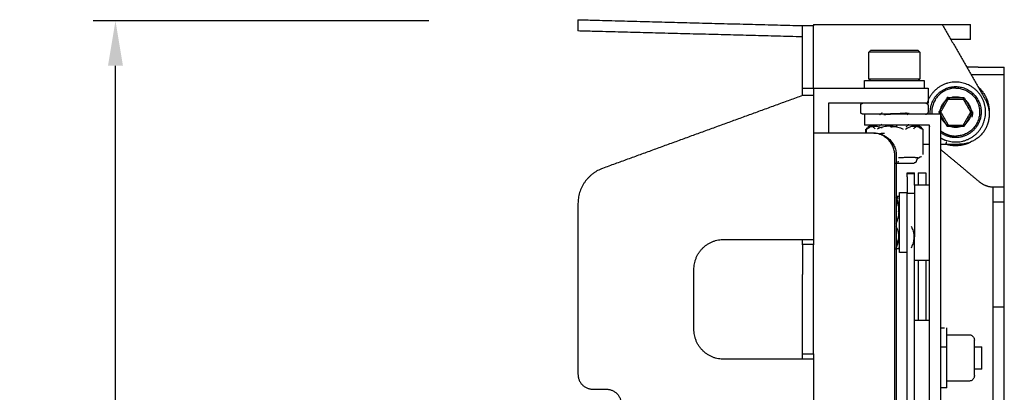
# Model space of a CAD drawing. Header units: millimetres. Extents: x 6394 to 7394, y -4769 to -3769.
# Tile 31 of 43: x 6711 to 6843, y -4055 to -4005. Entities that reach past the tile are written whole.
import ezdxf

# ---------------------------------------------------------------- set-up
doc = ezdxf.new("R2010")
doc.units = ezdxf.units.MM
doc.layers.add('ROXX_NEOmini_Barndoor', color=7, linetype='Continuous', true_color=0x000000)
doc.dimstyles.get("Standard").update_dxf_attribs({"dimscale": 10, "dimtxt": 2.5, "dimasz": 3, "dimexe": 1, "dimexo": 0.5, "dimgap": 0.8, "dimtad": 1, "dimtoh": 1, "dimdec": 1, "dimzin": 1, "dimdsep": 46, "dimtxsty": 'Standard', "dimblk": 'OPEN90', "dimcen": 2.5, "dimadec": 1, "dimazin": 1, "dimtfac": 1, "dimtdec": 4, "dimtix": 1, "dimtofl": 0, "dimtmove": 1, "dimatfit": 3, "dimldrblk": 'OPEN90', "dimfxl": 1, "dimtolj": 1, "dimtzin": 1, "dimarcsym": 0})

# ---------------------------------------------------------------- blocks, each defined once
blk = doc.blocks.new('*D2')
at = {"layer": 'Defpoints', "color": 0}
for p in [(6723.82, -4005.49), (6771.7, -4005.49), (6773.33, -4149.99)]:
    blk.add_point(p, dxfattribs=at)
at = {"layer": 'ROXX_NEOmini_Barndoor', "color": 0, "lineweight": -2}
for p, q in [((6765.7, -4005.49), (6720.82, -4005.49)), ((6723.82, -4143.99), (6723.82, -4011.49)), ((6767.33, -4149.99), (6720.82, -4149.99))]:
    blk.add_line(p, q, dxfattribs=at)
at = {"layer": 'ROXX_NEOmini_Barndoor', "color": 0}
for points in [[(6724.82, -4011.49), (6722.82, -4011.49), (6723.82, -4005.49)], [(6722.82, -4143.99), (6724.82, -4143.99), (6723.82, -4149.99)]]:
    blk.add_solid(points, dxfattribs=at)
at = {"layer": 'ROXX_NEOmini_Barndoor', "color": 0, "insert": (6716.92, -4077.74), "char_height": 9.002, "attachment_point": 5, "rotation": 90}
blk.add_mtext('\\A1;144.5', dxfattribs=at)

msp = doc.modelspace()

# ---------------------------------------------------------------- linework, layer by layer
at = {"layer": 'ROXX_NEOmini_Barndoor', "color": 18, "true_color": 0x000000}
for points, degree in [([(6785.66, -4005.34), (6785.66, -4005.34), (6786.37, -4005.36), (6787.85, -4005.4), (6788.95, -4005.43)], 3), ([(6785.66, -4005.34), (6785.66, -4005.34), (6786.37, -4005.36), (6787.85, -4005.4), (6788.95, -4005.43)], 3), ([(6785.66, -4005.34), (6785.66, -4006.09), (6785.66, -4006.84)], 2), ([(6785.66, -4005.34), (6785.66, -4006.09), (6785.66, -4006.84)], 2), ([(6788.95, -4005.43), (6802.3, -4005.78), (6815.66, -4006.13)], 2), ([(6788.95, -4005.43), (6802.3, -4005.78), (6815.66, -4006.13)], 2), ([(6788.95, -4006.93), (6787.85, -4006.9), (6786.37, -4006.86), (6785.66, -4006.84), (6785.66, -4006.84)], 3), ([(6788.95, -4006.93), (6787.85, -4006.9), (6786.37, -4006.86), (6785.66, -4006.84), (6785.66, -4006.84)], 3), ([(6815.66, -4007.63), (6802.3, -4007.28), (6788.95, -4006.93)], 2), ([(6815.66, -4007.63), (6802.3, -4007.28), (6788.95, -4006.93)], 2), ([(6817.16, -4006.17), (6816.41, -4006.17), (6815.66, -4006.17)], 2), ([(6817.16, -4006.17), (6816.41, -4006.17), (6815.66, -4006.17)], 2), ([(6817.16, -4005.97), (6817.16, -4006.07), (6817.16, -4006.17)], 2), ([(6817.16, -4005.97), (6817.16, -4006.07), (6817.16, -4006.17)], 2), ([(6817.16, -4005.97), (6825.76, -4005.97), (6834.36, -4005.97)], 2), ([(6817.16, -4005.97), (6825.76, -4005.97), (6834.36, -4005.97)], 2), ([(6834.36, -4005.97), (6835.26, -4005.97), (6836.16, -4005.97)], 2), ([(6834.36, -4005.97), (6835.26, -4005.97), (6836.16, -4005.97)], 2), ([(6838.16, -4007.97), (6838.16, -4006.97), (6838.16, -4005.97)], 2), ([(6838.16, -4007.97), (6838.16, -4006.97), (6838.16, -4005.97)], 2), ([(6836.16, -4007.97), (6835.84, -4007.97), (6835.53, -4007.97)], 2), ([(6836.16, -4007.97), (6835.84, -4007.97), (6835.53, -4007.97)], 2), ([(6839.16, -4011.67), (6840.91, -4011.67), (6842.66, -4011.67)], 2), ([(6839.16, -4011.67), (6840.91, -4011.67), (6842.66, -4011.67)], 2), ([(6842.66, -4012.67), (6842.66, -4012.17), (6842.66, -4011.67)], 2), ([(6842.66, -4012.67), (6842.66, -4012.17), (6842.66, -4011.67)], 2), ([(6842.66, -4027.67), (6842.66, -4020.17), (6842.66, -4012.67)], 2), ([(6842.66, -4027.67), (6842.66, -4020.17), (6842.66, -4012.67)], 2), ([(6815.66, -4014.47), (6815.66, -4014.32), (6815.66, -4014.17)], 2), ([(6815.66, -4014.47), (6815.66, -4014.32), (6815.66, -4014.17)], 2), ([(6815.66, -4015.47), (6815.66, -4014.97), (6815.66, -4014.47)], 2), ([(6815.66, -4015.47), (6815.66, -4014.97), (6815.66, -4014.47)], 2), ([(6815.66, -4015.47), (6802.3, -4020.33), (6788.95, -4025.19)], 2), ([(6815.66, -4015.47), (6802.3, -4020.33), (6788.95, -4025.19)], 2), ([(6831.82, -4021.97), (6832.24, -4021.97), (6832.67, -4021.97)], 2), ([(6831.82, -4021.97), (6832.24, -4021.97), (6832.67, -4021.97)], 2), ([(6834.16, -4022.67), (6836.74, -4024.82), (6839.32, -4026.97)], 2), ([(6834.16, -4022.67), (6836.74, -4024.82), (6839.32, -4026.97)], 2), ([(6829.66, -4025.79), (6830.16, -4025.79), (6830.66, -4025.79)], 2), ([(6829.66, -4025.79), (6830.16, -4025.79), (6830.66, -4025.79)], 2), ([(6830.66, -4025.9), (6830.16, -4025.9), (6829.66, -4025.9)], 2), ([(6830.66, -4025.9), (6830.16, -4025.9), (6829.66, -4025.9)], 2), ([(6829.66, -4026.3), (6829.66, -4027.36), (6829.66, -4028.42)], 2), ([(6829.66, -4026.3), (6829.66, -4027.36), (6829.66, -4028.42)], 2), ([(6830.66, -4027.42), (6830.66, -4026.86), (6830.66, -4026.3)], 2), ([(6830.66, -4027.42), (6830.66, -4026.86), (6830.66, -4026.3)], 2), ([(6831.16, -4025.79), (6831.66, -4025.79), (6832.16, -4025.79)], 2), ([(6831.16, -4025.79), (6831.66, -4025.79), (6832.16, -4025.79)], 2), ([(6831.16, -4025.9), (6831.16, -4026.66), (6831.16, -4027.42)], 2), ([(6831.16, -4025.9), (6831.16, -4026.66), (6831.16, -4027.42)], 2), ([(6832.16, -4025.9), (6832.16, -4026.65), (6832.16, -4027.4)], 2), ([(6832.16, -4025.9), (6832.16, -4026.65), (6832.16, -4027.4)], 2), ([(6832.66, -4027.42), (6831.66, -4027.42), (6830.66, -4027.42)], 2), ([(6832.66, -4027.42), (6831.66, -4027.42), (6830.66, -4027.42)], 2), ([(6841.16, -4028.17), (6841.16, -4027.91), (6841.16, -4027.66)], 2), ([(6841.16, -4028.17), (6841.16, -4027.91), (6841.16, -4027.66)], 2), ([(6842.66, -4028.17), (6842.66, -4027.92), (6842.66, -4027.67)], 2), ([(6842.66, -4028.17), (6842.66, -4027.92), (6842.66, -4027.67)], 2), ([(6828.19, -4028.89), (6828.25, -4028.9), (6828.36, -4028.93), (6828.43, -4028.95), (6828.46, -4028.96)], 3), ([(6828.19, -4028.89), (6828.25, -4028.9), (6828.36, -4028.93), (6828.43, -4028.95), (6828.46, -4028.96)], 3), ([(6828.19, -4028.89), (6828.43, -4028.89), (6828.66, -4028.89)], 2), ([(6828.19, -4028.89), (6828.43, -4028.89), (6828.66, -4028.89)], 2), ([(6828.66, -4028.42), (6829.16, -4028.42), (6829.66, -4028.42)], 2), ([(6828.66, -4028.42), (6829.16, -4028.42), (6829.66, -4028.42)], 2), ([(6785.66, -4029.89), (6785.66, -4041.28), (6785.66, -4052.67)], 2), ([(6785.66, -4029.89), (6785.66, -4041.28), (6785.66, -4052.67)], 2), ([(6841.16, -4043.67), (6841.16, -4037.59), (6841.16, -4031.52)], 2), ([(6841.16, -4043.67), (6841.16, -4037.59), (6841.16, -4031.52)], 2), ([(6842.66, -4043.67), (6842.66, -4037.59), (6842.66, -4031.52)], 2), ([(6842.66, -4043.67), (6842.66, -4037.59), (6842.66, -4031.52)], 2), ([(6828.06, -4035.94), (6828.13, -4035.94), (6828.19, -4035.94)], 2), ([(6828.06, -4035.94), (6828.13, -4035.94), (6828.19, -4035.94)], 2), ([(6828.46, -4035.87), (6828.43, -4035.88), (6828.36, -4035.91), (6828.25, -4035.93), (6828.19, -4035.94)], 3), ([(6828.46, -4035.87), (6828.43, -4035.88), (6828.36, -4035.91), (6828.25, -4035.93), (6828.19, -4035.94)], 3), ([(6828.7, -4035.94), (6828.44, -4035.94), (6828.19, -4035.94)], 2), ([(6828.7, -4035.94), (6828.44, -4035.94), (6828.19, -4035.94)], 2), ([(6829.66, -4036.42), (6829.16, -4036.42), (6828.66, -4036.42)], 2), ([(6829.66, -4036.42), (6829.16, -4036.42), (6828.66, -4036.42)], 2), ([(6830.66, -4037.42), (6831.66, -4037.42), (6832.66, -4037.42)], 2), ([(6830.66, -4037.42), (6831.66, -4037.42), (6832.66, -4037.42)], 2), ([(6831.16, -4037.42), (6831.16, -4041.45), (6831.16, -4045.49)], 2), ([(6831.16, -4037.42), (6831.16, -4041.45), (6831.16, -4045.49)], 2), ([(6832.16, -4037.42), (6832.16, -4041.45), (6832.16, -4045.49)], 2), ([(6832.16, -4037.42), (6832.16, -4041.45), (6832.16, -4045.49)], 2), ([(6832.66, -4045.49), (6831.66, -4045.49), (6830.66, -4045.49)], 2), ([(6832.66, -4045.49), (6831.66, -4045.49), (6830.66, -4045.49)], 2), ([(6834.98, -4047.39), (6836.47, -4047.39), (6837.96, -4047.39)], 2), ([(6834.98, -4047.39), (6836.47, -4047.39), (6837.96, -4047.39)], 2), ([(6838.66, -4049.3), (6838.66, -4048.71), (6838.66, -4048.12)], 2), ([(6838.66, -4049.3), (6838.66, -4048.71), (6838.66, -4048.12)], 2), ([(6838.66, -4048.99), (6839.16, -4048.99), (6839.66, -4048.99)], 2), ([(6838.66, -4048.99), (6839.16, -4048.99), (6839.66, -4048.99)], 2), ([(6841.16, -4087.42), (6841.16, -4068.04), (6841.16, -4048.67)], 2), ([(6841.16, -4087.42), (6841.16, -4068.04), (6841.16, -4048.67)], 2), ([(6842.66, -4067.91), (6842.66, -4058.29), (6842.66, -4048.67)], 2), ([(6842.66, -4067.91), (6842.66, -4058.29), (6842.66, -4048.67)], 2), ([(6838.66, -4052.85), (6838.66, -4052.26), (6838.66, -4051.67)], 2), ([(6838.66, -4052.85), (6838.66, -4052.26), (6838.66, -4051.67)], 2), ([(6839.66, -4051.99), (6839.16, -4051.99), (6838.66, -4051.99)], 2), ([(6839.66, -4051.99), (6839.16, -4051.99), (6838.66, -4051.99)], 2), ([(6834.66, -4054.49), (6834.41, -4054.49), (6834.16, -4054.49)], 2), ([(6834.66, -4054.49), (6834.41, -4054.49), (6834.16, -4054.49)], 2), ([(6834.96, -4054.49), (6834.81, -4054.49), (6834.66, -4054.49)], 2), ([(6834.96, -4054.49), (6834.81, -4054.49), (6834.66, -4054.49)], 2), ([(6837.96, -4053.59), (6836.46, -4053.59), (6834.96, -4053.59)], 2), ([(6837.96, -4053.59), (6836.46, -4053.59), (6834.96, -4053.59)], 2), ([(6787.66, -4054.67), (6788.56, -4054.67), (6789.46, -4054.67)], 2), ([(6787.66, -4054.67), (6788.56, -4054.67), (6789.46, -4054.67)], 2)]:
    msp.add_open_spline(points, degree=degree, dxfattribs=at)
for points, weights in [([(6815.66, -4014.17), (6815.66, -4006.17), (6815.66, -4006.17)], [1, 0.707106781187, 1]), ([(6815.66, -4014.17), (6815.66, -4006.17), (6815.66, -4006.17)], [1, 0.707106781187, 1]), ([(6836.16, -4005.97), (6838.16, -4005.97), (6838.16, -4005.97)], [1, 0.707106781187, 1]), ([(6836.16, -4005.97), (6838.16, -4005.97), (6838.16, -4005.97)], [1, 0.707106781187, 1]), ([(6838.16, -4007.97), (6838.16, -4007.97), (6836.16, -4007.97)], [1, 0.707106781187, 1]), ([(6838.16, -4007.97), (6838.16, -4007.97), (6836.16, -4007.97)], [1, 0.707106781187, 1]), ([(6839.16, -4011.67), (6838.35, -4011.67), (6837.65, -4011.67)], [1, 0.899432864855, 0.86792672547]), ([(6839.16, -4011.67), (6838.35, -4011.67), (6837.65, -4011.67)], [1, 0.899432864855, 0.86792672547]), ([(6828.45, -4024.21), (6828.44, -4024.47), (6828.4, -4024.47)], [1, 0.758118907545, 1]), ([(6828.45, -4024.21), (6828.44, -4024.47), (6828.4, -4024.47)], [1, 0.758118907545, 1]), ([(6788.95, -4025.19), (6785.66, -4026.38), (6785.66, -4029.89)], [1, 0.819152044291, 1]), ([(6788.95, -4025.19), (6785.66, -4026.38), (6785.66, -4029.89)], [1, 0.819152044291, 1]), ([(6829.66, -4026.3), (6829.66, -4025.79), (6829.66, -4025.79)], [1, 0.963152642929, 1]), ([(6829.66, -4026.3), (6829.66, -4025.79), (6829.66, -4025.79)], [1, 0.963152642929, 1]), ([(6830.66, -4026.3), (6830.66, -4025.79), (6830.66, -4025.79)], [1, 0.963152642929, 1]), ([(6830.66, -4026.3), (6830.66, -4025.79), (6830.66, -4025.79)], [1, 0.963152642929, 1]), ([(6831.16, -4025.79), (6831.16, -4025.79), (6831.16, -4025.9)], [1, 0.991899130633, 1]), ([(6831.16, -4025.79), (6831.16, -4025.79), (6831.16, -4025.9)], [1, 0.991899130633, 1]), ([(6832.16, -4025.79), (6832.16, -4025.79), (6832.16, -4025.9)], [1, 0.991899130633, 1]), ([(6832.16, -4025.79), (6832.16, -4025.79), (6832.16, -4025.9)], [1, 0.991899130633, 1]), ([(6839.32, -4026.97), (6840.16, -4027.67), (6841.25, -4027.67)], [1, 0.940271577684, 1]), ([(6839.32, -4026.97), (6840.16, -4027.67), (6841.25, -4027.67)], [1, 0.940271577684, 1]), ([(6841.16, -4029.67), (6841.16, -4029.67), (6841.16, -4028.17)], [1, 0.707106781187, 1]), ([(6841.16, -4029.67), (6841.16, -4029.67), (6841.16, -4028.17)], [1, 0.707106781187, 1]), ([(6842.66, -4029.67), (6842.66, -4029.67), (6842.66, -4028.17)], [1, 0.707106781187, 1]), ([(6842.66, -4029.67), (6842.66, -4029.67), (6842.66, -4028.17)], [1, 0.707106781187, 1]), ([(6841.16, -4031.52), (6841.16, -4029.67), (6841.16, -4029.67)], [1, 0.902587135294, 1]), ([(6841.16, -4031.52), (6841.16, -4029.67), (6841.16, -4029.67)], [1, 0.902587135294, 1]), ([(6842.66, -4031.52), (6842.66, -4029.67), (6842.66, -4029.67)], [1, 0.902587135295, 1]), ([(6842.66, -4031.52), (6842.66, -4029.67), (6842.66, -4029.67)], [1, 0.902587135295, 1]), ([(6841.16, -4048.67), (6841.16, -4043.67), (6841.16, -4043.67)], [1, 0.707106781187, 1]), ([(6841.16, -4048.67), (6841.16, -4043.67), (6841.16, -4043.67)], [1, 0.707106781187, 1]), ([(6842.66, -4048.67), (6842.66, -4043.67), (6842.66, -4043.67)], [1, 0.707106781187, 1]), ([(6842.66, -4048.67), (6842.66, -4043.67), (6842.66, -4043.67)], [1, 0.707106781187, 1]), ([(6839.66, -4051.99), (6839.66, -4051.99), (6839.66, -4051.28)], [1, 0.873790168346, 1]), ([(6839.66, -4051.99), (6839.66, -4051.99), (6839.66, -4051.28)], [1, 0.873790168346, 1]), ([(6785.66, -4052.67), (6785.66, -4054.67), (6787.66, -4054.67)], [1, 0.707106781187, 1]), ([(6785.66, -4052.67), (6785.66, -4054.67), (6787.66, -4054.67)], [1, 0.707106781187, 1]), ([(6789.46, -4054.67), (6791.46, -4054.67), (6791.46, -4056.67)], [1, 0.707106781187, 1]), ([(6789.46, -4054.67), (6791.46, -4054.67), (6791.46, -4056.67)], [1, 0.707106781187, 1])]:
    msp.add_rational_spline(points, weights, degree=2, dxfattribs=at)
at = {"layer": 'ROXX_NEOmini_Barndoor', "color": 18, "lineweight": -3, "true_color": 0x000000}
for points, weights in [([(6817.16, -4014.17), (6817.16, -4006.17), (6817.16, -4006.17)], [1, 0.707106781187, 1]), ([(6825.68, -4009.67), (6824.56, -4009.67), (6824.56, -4009.67)], [1, 0.913545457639, 1]), ([(6827.96, -4009.47), (6824.76, -4009.47), (6824.76, -4009.47)], [1, 0.707106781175, 1]), ([(6827.96, -4009.67), (6826.65, -4009.67), (6825.68, -4009.67)], [1, 0.933580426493, 1]), ([(6831.16, -4009.47), (6831.16, -4009.47), (6827.96, -4009.47)], [1, 0.707106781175, 1]), ([(6831.36, -4009.67), (6831.36, -4009.67), (6827.96, -4009.67)], [1, 0.70710678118, 1]), ([(6823.96, -4013.47), (6823.96, -4013.47), (6826.77, -4013.47)], [1, 0.805773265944, 1]), ([(6825.68, -4013.27), (6824.56, -4013.27), (6824.56, -4013.27)], [1, 0.913545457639, 1]), ([(6827.96, -4013.27), (6826.65, -4013.27), (6825.68, -4013.27)], [1, 0.933580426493, 1]), ([(6831.36, -4013.27), (6831.36, -4013.27), (6827.96, -4013.27)], [1, 0.70710678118, 1]), ([(6829.46, -4014.47), (6832.46, -4014.47), (6832.46, -4014.47)], [1, 0.707106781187, 1]), ([(6836.16, -4014.47), (6832.96, -4014.47), (6832.96, -4017.67)], [1, 0.707106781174, 1]), ([(6833.63, -4015.39), (6834.65, -4014.27), (6836.16, -4014.27)], [1, 0.913545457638, 1]), ([(6836.16, -4014.27), (6839.56, -4014.27), (6839.56, -4017.67)], [1, 0.70710678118, 1]), ([(6836.16, -4014.47), (6839.36, -4014.47), (6839.36, -4017.67)], [1, 0.707106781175, 1]), ([(6839.16, -4014.31), (6840.82, -4015.8), (6840.64, -4018.03)], [0.896915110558, 0.837163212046, 0.97431003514]), ([(6832.76, -4017.67), (6832.76, -4016.36), (6833.63, -4015.39)], [1, 0.933580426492, 1]), ([(6835.06, -4015.7), (6835.1, -4015.68), (6835.14, -4015.66)], [0.853734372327, 0.853485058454, 0.853579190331]), ([(6836.16, -4015.62), (6836.52, -4015.62), (6836.85, -4015.74)], [1, 0.932895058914, 0.896539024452]), ([(6840.11, -4015.97), (6840.16, -4016.06), (6840.21, -4016.15)], [1, 0.993271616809, 0.987220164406]), ([(6832.46, -4016.47), (6832.46, -4016.47), (6829.46, -4016.47)], [1, 0.707106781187, 1]), ([(6832.34, -4016.47), (6832.33, -4016.5), (6832.32, -4016.53)], [1, 0.996659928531, 0.993396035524]), ([(6832.77, -4017.92), (6832.76, -4017.79), (6832.76, -4017.67)], [0.97150042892, 0.984979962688, 1]), ([(6832.96, -4017.67), (6832.96, -4017.79), (6832.97, -4017.92)], [1, 0.984053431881, 0.969843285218]), ([(6839.36, -4017.67), (6839.36, -4020.87), (6836.16, -4020.87)], [1, 0.707106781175, 1]), ([(6838.41, -4017.64), (6838.41, -4018), (6838.31, -4018.34)], [0.902731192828, 0.938417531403, 1]), ([(6839.56, -4017.67), (6839.56, -4018.97), (6838.69, -4019.94)], [1, 0.933580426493, 1]), ([(6823.94, -4017.97), (6823.76, -4017.97), (6823.76, -4017.97)], [0.917829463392, 0.947407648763, 1]), ([(6823.96, -4017.92), (6823.96, -4017.92), (6827.46, -4017.92)], [1, 0.707106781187, 1]), ([(6832.17, -4017.96), (6832.17, -4017.99), (6832.17, -4018.02)], [0.890011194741, 0.888825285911, 0.887677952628]), ([(6835.13, -4019.44), (6834.32, -4018.97), (6834.14, -4018.04)], [0.86834750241, 0.818628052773, 0.936003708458]), ([(6827.46, -4019.42), (6823.96, -4019.42), (6823.96, -4019.42)], [1, 0.707106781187, 1]), ([(6832.56, -4019.42), (6832.61, -4019.51), (6832.66, -4019.6)], [0.853738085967, 0.853408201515, 0.853667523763]), ([(6834.16, -4020.16), (6835.04, -4020.87), (6836.16, -4020.87)], [0.856153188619, 0.873065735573, 1]), ([(6836.16, -4019.72), (6835.82, -4019.72), (6835.5, -4019.61)], [1, 0.936038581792, 0.900012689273]), ([(6836.86, -4019.59), (6836.52, -4019.72), (6836.16, -4019.72)], [0.895631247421, 0.932052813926, 1]), ([(6838.69, -4019.94), (6837.67, -4021.07), (6836.16, -4021.07)], [1, 0.913545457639, 1]), ([(6828.02, -4023.47), (6828.02, -4020.47), (6825.03, -4020.47)], [1, 0.707106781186, 1]), ([(6825.23, -4020.47), (6828.22, -4020.47), (6828.22, -4023.47)], [1, 0.707106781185, 1]), ([(6836.16, -4021.07), (6835.05, -4021.07), (6834.16, -4020.41)], [1, 0.881279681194, 0.858802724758]), ([(6834.91, -4021.67), (6834.82, -4021.96), (6834.82, -4021.96)], [1, 0.707106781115, 1]), ([(6838.2, -4021.67), (6837.23, -4022.17), (6836.13, -4022.17)], [0.890873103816, 0.917065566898, 1]), ([(6836.13, -4022.17), (6835.46, -4022.16), (6834.82, -4021.96)], [1, 0.989015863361, 1]), ([(6830.61, -4023.74), (6830.13, -4023.74), (6829.43, -4023.74)], [1, 0.97325576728, 1]), ([(6801.16, -4038.67), (6801.16, -4034.67), (6805.16, -4034.67)], [1, 0.707106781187, 1]), ([(6815.66, -4035.37), (6815.66, -4035.37), (6815.66, -4039.37)], [1, 0.707106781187, 1]), ([(6817.16, -4039.37), (6817.16, -4035.37), (6817.16, -4035.37)], [1, 0.707106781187, 1]), ([(6805.16, -4050.67), (6801.16, -4050.67), (6801.16, -4046.67)], [1, 0.707106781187, 1]), ([(6815.66, -4049.97), (6815.66, -4049.97), (6815.66, -4045.97)], [1, 0.707106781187, 1]), ([(6817.16, -4049.97), (6817.16, -4049.97), (6817.16, -4045.97)], [1, 0.707106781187, 1]), ([(6834.96, -4049.02), (6834.96, -4046.49), (6834.96, -4046.49)], [1, 0.827080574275, 1])]:
    msp.add_rational_spline(points, weights, degree=2, dxfattribs=at)
for points, degree in [([(6834.36, -4005.97), (6837.24, -4010.97), (6840.11, -4015.97)], 2), ([(6824.56, -4009.67), (6824.66, -4009.57), (6824.76, -4009.47)], 2), ([(6824.56, -4013.27), (6824.56, -4011.47), (6824.56, -4009.67)], 2), ([(6831.16, -4009.47), (6831.26, -4009.57), (6831.36, -4009.67)], 2), ([(6831.36, -4009.67), (6831.36, -4011.47), (6831.36, -4013.27)], 2), ([(6823.96, -4014.47), (6823.96, -4013.97), (6823.96, -4013.47)], 2), ([(6824.56, -4013.27), (6824.66, -4013.37), (6824.76, -4013.47)], 2), ([(6831.16, -4013.47), (6831.26, -4013.37), (6831.36, -4013.27)], 2), ([(6831.96, -4013.47), (6831.96, -4013.97), (6831.96, -4014.47)], 2), ([(6838.21, -4012.67), (6840.44, -4012.67), (6842.66, -4012.67)], 2), ([(6815.66, -4014.47), (6816.41, -4014.47), (6817.16, -4014.47)], 2), ([(6817.16, -4014.47), (6817.16, -4014.32), (6817.16, -4014.17)], 2), ([(6817.16, -4014.47), (6823.31, -4014.47), (6829.46, -4014.47)], 2), ([(6817.16, -4014.47), (6817.16, -4017.47), (6817.16, -4020.47)], 2), ([(6832.46, -4014.47), (6832.46, -4015.47), (6832.46, -4016.47)], 2), ([(6817.16, -4015.47), (6816.41, -4015.47), (6815.66, -4015.47)], 2), ([(6833.93, -4017.67), (6834.49, -4016.7), (6835.04, -4015.73)], 2), ([(6834.16, -4017.67), (6834.66, -4016.8), (6835.16, -4015.93)], 2), ([(6835.04, -4015.73), (6836.16, -4015.73), (6837.27, -4015.73)], 2), ([(6835.16, -4015.93), (6835.1, -4015.83), (6835.04, -4015.73)], 2), ([(6835.16, -4015.93), (6836.16, -4015.93), (6837.16, -4015.93)], 2), ([(6837.16, -4015.93), (6837.22, -4015.83), (6837.27, -4015.73)], 2), ([(6837.16, -4015.93), (6837.66, -4016.8), (6838.16, -4017.67)], 2), ([(6837.3, -4015.77), (6837.84, -4016.72), (6838.39, -4017.67)], 2), ([(6829.46, -4016.47), (6824.31, -4016.47), (6819.16, -4016.47)], 2), ([(6819.16, -4016.47), (6819.16, -4018.47), (6819.16, -4020.47)], 2), ([(6823.46, -4017.67), (6823.46, -4017.22), (6823.46, -4016.77)], 2), ([(6832.46, -4016.77), (6832.46, -4017.22), (6832.46, -4017.67)], 2), ([(6833.93, -4017.67), (6834.04, -4017.67), (6834.16, -4017.67)], 2), ([(6834.07, -4017.92), (6834, -4017.79), (6833.93, -4017.67)], 2), ([(6834.16, -4017.67), (6834.66, -4018.53), (6835.16, -4019.4)], 2), ([(6838.16, -4017.67), (6837.66, -4018.53), (6837.16, -4019.4)], 2), ([(6838.39, -4017.67), (6837.83, -4018.63), (6837.27, -4019.6)], 2), ([(6838.16, -4017.67), (6838.27, -4017.67), (6838.39, -4017.67)], 2), ([(6823.96, -4017.92), (6823.96, -4018.67), (6823.96, -4019.42)], 2), ([(6825.96, -4017.98), (6826.08, -4017.92), (6826.2, -4017.85), (6826.31, -4017.78)], 3), ([(6826.31, -4017.8), (6826.31, -4017.79), (6826.3, -4017.79), (6826.3, -4017.79)], 3), ([(6826.62, -4018.02), (6826.6, -4018.02), (6826.59, -4018.03), (6826.57, -4018.03)], 3), ([(6827.46, -4017.92), (6830.81, -4017.92), (6834.16, -4017.92)], 2), ([(6829.95, -4017.85), (6829.84, -4017.91), (6829.72, -4017.98), (6829.61, -4018.05)], 3), ([(6835.04, -4019.6), (6834.59, -4018.82), (6834.14, -4018.04)], 2), ([(6834.16, -4137.42), (6834.16, -4077.67), (6834.16, -4017.92)], 2), ([(6824.15, -4020.47), (6824.15, -4020.21), (6824.15, -4019.96)], 2), ([(6824.31, -4019.78), (6824.27, -4019.82), (6824.22, -4019.87), (6824.17, -4019.93)], 3), ([(6824.22, -4020.47), (6824.22, -4020.2), (6824.22, -4019.93)], 2), ([(6824.52, -4019.59), (6824.57, -4019.55), (6824.62, -4019.51), (6824.66, -4019.47)], 3), ([(6827.4, -4019.54), (6827.29, -4019.54), (6827.07, -4019.55), (6826.71, -4019.6), (6826.36, -4019.68), (6826.03, -4019.78), (6825.77, -4019.88), (6825.64, -4019.93)], 3), ([(6825.96, -4019.48), (6826.08, -4019.42), (6826.2, -4019.35), (6826.31, -4019.28)], 3), ([(6825.99, -4019.5), (6826.01, -4019.51), (6826.04, -4019.51), (6826.08, -4019.52)], 3), ([(6826.31, -4019.8), (6826.29, -4019.78), (6826.26, -4019.77), (6826.24, -4019.76)], 3), ([(6827.4, -4019.54), (6827.51, -4019.54), (6827.73, -4019.55), (6828.09, -4019.6), (6828.43, -4019.68), (6828.77, -4019.78), (6829.02, -4019.88), (6829.15, -4019.93)], 3), ([(6832.66, -4019.42), (6830.06, -4019.42), (6827.46, -4019.42)], 2), ([(6829.44, -4019.93), (6829.53, -4019.87), (6829.71, -4019.77), (6829.95, -4019.66), (6830.17, -4019.59), (6830.43, -4019.54), (6830.68, -4019.54), (6830.95, -4019.58), (6831.17, -4019.65), (6831.42, -4019.76), (6831.61, -4019.87), (6831.7, -4019.93)], 3), ([(6829.53, -4019.57), (6829.57, -4019.59), (6829.61, -4019.61)], 2), ([(6829.95, -4019.35), (6829.84, -4019.41), (6829.72, -4019.48), (6829.61, -4019.55)], 3), ([(6829.61, -4019.53), (6829.61, -4019.54), (6829.61, -4019.54), (6829.62, -4019.54)], 3), ([(6829.82, -4019.31), (6829.83, -4019.31), (6829.84, -4019.31), (6829.85, -4019.31)], 3), ([(6829.94, -4019.8), (6829.94, -4019.8), (6829.94, -4019.8), (6829.93, -4019.8)], 3), ([(6831.25, -4019.47), (6831.36, -4019.56), (6831.47, -4019.65), (6831.57, -4019.75)], 3), ([(6831.75, -4019.93), (6831.7, -4019.87), (6831.65, -4019.82), (6831.61, -4019.78)], 3), ([(6831.75, -4019.93), (6831.75, -4019.95), (6831.75, -4019.96)], 2), ([(6831.77, -4019.96), (6831.77, -4021.65), (6831.77, -4023.33)], 2), ([(6832.66, -4135.92), (6832.66, -4077.67), (6832.66, -4019.42)], 2), ([(6835.16, -4019.4), (6835.1, -4019.5), (6835.04, -4019.6)], 2), ([(6837.27, -4019.6), (6836.16, -4019.6), (6835.04, -4019.6)], 2), ([(6835.16, -4019.4), (6836.16, -4019.4), (6837.16, -4019.4)], 2), ([(6837.16, -4019.4), (6837.22, -4019.5), (6837.27, -4019.6)], 2), ([(6825.03, -4020.47), (6821.09, -4020.47), (6817.16, -4020.47)], 2), ([(6817.16, -4020.47), (6817.16, -4027.92), (6817.16, -4035.37)], 2), ([(6826.62, -4020.52), (6826.54, -4020.53), (6826.38, -4020.54), (6826.2, -4020.55), (6826.11, -4020.56), (6826.07, -4020.56)], 3), ([(6827.65, -4021.97), (6827.75, -4021.97), (6827.85, -4021.97)], 2), ([(6834.2, -4021.97), (6835.42, -4021.97), (6836.65, -4021.97)], 2), ([(6828.02, -4061.53), (6828.02, -4042.5), (6828.02, -4023.47)], 2), ([(6828.22, -4023.47), (6828.22, -4077.67), (6828.22, -4131.87)], 2), ([(6829.43, -4023.74), (6829.33, -4023.74), (6829.14, -4023.76), (6828.83, -4023.77), (6828.61, -4023.78), (6828.5, -4023.78)], 3), ([(6831.12, -4023.77), (6831.09, -4023.77), (6831.03, -4023.78), (6830.94, -4023.78), (6830.84, -4023.77), (6830.73, -4023.75), (6830.65, -4023.74), (6830.61, -4023.74)], 3), ([(6831.35, -4023.71), (6831.32, -4023.72), (6831.29, -4023.73), (6831.26, -4023.74)], 3), ([(6841.25, -4027.67), (6841.95, -4027.67), (6842.66, -4027.67)], 2), ([(6829.66, -4028.51), (6830.16, -4028.51), (6830.66, -4028.51)], 2), ([(6841.16, -4029.67), (6841.91, -4029.67), (6842.66, -4029.67)], 2), ([(6830.19, -4032.9), (6830.25, -4033.02), (6830.36, -4033.25), (6830.47, -4033.56), (6830.53, -4033.84), (6830.58, -4034.18), (6830.58, -4034.5), (6830.54, -4034.84), (6830.47, -4035.13), (6830.36, -4035.45), (6830.25, -4035.69), (6830.19, -4035.82)], 3), ([(6805.16, -4034.67), (6811.16, -4034.67), (6817.16, -4034.67)], 2), ([(6815.66, -4035.37), (6815.66, -4035.02), (6815.66, -4034.67)], 2), ([(6828.58, -4033.85), (6828.58, -4033.95), (6828.57, -4034.15), (6828.52, -4034.48), (6828.44, -4034.8), (6828.34, -4035.11), (6828.25, -4035.34), (6828.19, -4035.46)], 3), ([(6829.66, -4119.39), (6829.66, -4076.85), (6829.66, -4034.31)], 2), ([(6830.66, -4118.92), (6830.66, -4076.61), (6830.66, -4034.31)], 2), ([(6817.16, -4035.37), (6816.41, -4035.37), (6815.66, -4035.37)], 2), ([(6828.66, -4035.71), (6828.63, -4035.74), (6828.6, -4035.78), (6828.57, -4035.81)], 3), ([(6801.16, -4046.67), (6801.16, -4042.67), (6801.16, -4038.67)], 2), ([(6815.66, -4045.97), (6815.66, -4042.67), (6815.66, -4039.37)], 2), ([(6817.16, -4045.97), (6817.16, -4042.67), (6817.16, -4039.37)], 2), ([(6841.16, -4043.67), (6841.91, -4043.67), (6842.66, -4043.67)], 2), ([(6834.16, -4046.49), (6834.41, -4046.49), (6834.66, -4046.49)], 2), ([(6834.19, -4048.99), (6834.57, -4048.99), (6834.94, -4048.99)], 2), ([(6838.66, -4051.67), (6838.66, -4050.49), (6838.66, -4049.3)], 2), ([(6817.16, -4049.97), (6816.41, -4049.97), (6815.66, -4049.97)], 2), ([(6815.66, -4050.67), (6815.66, -4050.32), (6815.66, -4049.97)], 2), ([(6817.16, -4049.96), (6817.16, -4053.79), (6817.16, -4057.62)], 2), ([(6817.16, -4050.67), (6811.16, -4050.67), (6805.16, -4050.67)], 2), ([(6832.7, -4051.99), (6832.69, -4051.99), (6832.67, -4051.99)], 2)]:
    msp.add_open_spline(points, degree=degree, dxfattribs=at)
for points, weights, degree, knots in [([(6826.77, -4013.47), (6828.7, -4013.47), (6830.33, -4013.47), (6831.96, -4013.47), (6831.96, -4013.47)], [1, 0.892251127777, 1, 0.892251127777, 1], 2, [0, 0, 0, 3.74792, 3.74792, 7.49584, 7.49584, 7.49584]), ([(6839.98, -4018.86), (6841.17, -4015.04), (6837.35, -4013.85), (6833.54, -4012.65), (6832.34, -4016.47)], [1, 0.707106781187, 1, 0.707106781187, 1], 2, [0, 0, 0, 6.283185, 6.283185, 12.566371, 12.566371, 12.566371]), ([(6834.13, -4017.97), (6834.11, -4017.82), (6834.11, -4017.67), (6834.11, -4015.62), (6836.16, -4015.62)], [0.946565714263, 0.970263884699, 1, 0.707106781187, 1], 2, [2.893207, 2.893207, 2.893207, 3.220132, 3.220132, 6.440265, 6.440265, 6.440265]), ([(6840.11, -4015.97), (6841.26, -4017.97), (6840.11, -4019.97), (6838.95, -4021.97), (6836.65, -4021.97)], [1, 0.86624588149, 1, 0.86624588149, 1], 2, [-8.370522, -8.370522, -8.370522, -4.185261, -4.185261, 0, 0, 0]), ([(6837.21, -4015.9), (6838.21, -4016.5), (6838.21, -4017.67), (6838.21, -4018.88), (6837.15, -4019.46)], [0.866831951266, 0.809455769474, 1, 0.803493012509, 0.870665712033], 2, [1.125247, 1.125247, 1.125247, 3.220132, 3.220132, 5.380574, 5.380574, 5.380574]), ([(6823.46, -4016.77), (6823.46, -4016.69), (6823.49, -4016.61), (6823.55, -4016.55), (6823.56, -4016.54), (6823.75, -4016.47), (6823.76, -4016.47)], [0.906145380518, 0.817677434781, 0.773443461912, 0.773443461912, 0.773443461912, 0.773443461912, 0.773443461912], 3, [0, 0, 0, 0, 0.2417232, 0.2417232, 0.2417232, 0.4833613, 0.4833613, 0.4833613, 0.4833613]), ([(6823.76, -4017.97), (6823.76, -4017.97), (6823.56, -4017.89), (6823.55, -4017.88), (6823.49, -4017.82), (6823.46, -4017.74), (6823.46, -4017.67)], [1, 1, 1, 1, 1, 1.05719095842, 1.17157287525], 3, [0, 0, 0, 0, 0.2326598, 0.2326598, 0.2326598, 0.474383, 0.474383, 0.474383, 0.474383]), ([(6832.16, -4016.47), (6832.21, -4016.49), (6832.32, -4016.53), (6832.37, -4016.55), (6832.43, -4016.61), (6832.46, -4016.69), (6832.46, -4016.77)], [1, 1, 1, 1, 1, 1.05719095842, 1.17157287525], 3, [0, 0, 0, 0, 0.2296101, 0.2296101, 0.2296101, 0.4713333, 0.4713333, 0.4713333, 0.4713333]), ([(6832.46, -4017.67), (6832.46, -4017.74), (6832.43, -4017.82), (6832.37, -4017.88), (6832.35, -4017.9), (6832.18, -4017.97), (6832.16, -4017.97)], [0.903791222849, 0.815553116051, 0.771434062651, 0.771434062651, 0.771434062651, 0.771434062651, 0.771434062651], 3, [0, 0, 0, 0, 0.2417232, 0.2417232, 0.2417232, 0.4892312, 0.4892312, 0.4892312, 0.4892312]), ([(6834.16, -4021.13), (6834.54, -4021.35), (6834.97, -4021.48), (6838.78, -4022.68), (6839.98, -4018.86)], [0.925543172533, 0.95623084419, 1, 0.707106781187, 1], 2, [5.344243, 5.344243, 5.344243, 6.283185, 6.283185, 12.566371, 12.566371, 12.566371]), ([(6830.89, -4024.21), (6830.88, -4024.27), (6830.85, -4024.33), (6830.81, -4024.38), (6830.79, -4024.39), (6830.6, -4024.47), (6830.59, -4024.47)], [0.888049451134, 0.830286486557, 0.801405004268, 0.801405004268, 0.801405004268, 0.801405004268, 0.801405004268], 3, [0.0498394, 0.0498394, 0.0498394, 0.0498394, 0.2417232, 0.2417232, 0.2417232, 0.4826506, 0.4826506, 0.4826506, 0.4826506]), ([(6830.66, -4027.42), (6830.66, -4027.42), (6830.66, -4032.42), (6830.66, -4033.4), (6830.66, -4034.31)], [1, 0.707106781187, 1, 0.924548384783, 0.887970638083], 2, [-15.707963, -15.707963, -15.707963, -7.853982, -7.853982, -5.830734, -5.830734, -5.830734]), ([(6829.66, -4034.31), (6829.66, -4033.42), (6829.66, -4032.42), (6829.66, -4028.42), (6829.66, -4028.42)], [0.871932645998, 0.905433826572, 1, 0.707106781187, 1], 2, [-8.311832, -8.311832, -8.311832, -6.283185, -6.283185, 0, 0, 0])]:
    msp.add_rational_spline(points, weights, degree=degree, knots=knots, dxfattribs=at)
for points, knots in [([(6826.1, -4018.02), (6826.1, -4018.02), (6826.05, -4018.01), (6826.01, -4018.01), (6825.99, -4018)], [-0.7644796, -0.7644796, -0.7644796, -0.7644796, -0.7120756, -0.3560378, -0.3560378, -0.3560378, -0.3560378]), ([(6827.46, -4017.99), (6827.38, -4017.99), (6827.19, -4018), (6826.9, -4018.01), (6826.71, -4018.02), (6826.62, -4018.02)], [-0.9677773, -0.9677773, -0.9677773, -0.9677773, -0.7120755, -0.3560378, 0, 0, 0, 0]), ([(6827.46, -4017.89), (6827.49, -4017.88), (6827.63, -4017.88), (6827.89, -4017.87), (6828.24, -4017.85), (6828.58, -4017.84), (6828.9, -4017.83), (6829.2, -4017.81), (6829.37, -4017.8), (6829.45, -4017.8)], [0.964106, 0.964106, 0.964106, 0.964106, 1.051721, 1.402295, 1.752869, 2.103442, 2.454016, 2.80459, 3.155164, 3.155164, 3.155164, 3.155164]), ([(6829.45, -4017.78), (6829.47, -4017.78), (6829.57, -4017.79), (6829.72, -4017.8), (6829.81, -4017.81), (6829.85, -4017.81)], [0.2117056, 0.2117056, 0.2117056, 0.2117056, 0.3363886, 0.6727771, 1.0091657, 1.0091657, 1.0091657, 1.0091657]), ([(6824.22, -4019.93), (6824.31, -4019.87), (6824.5, -4019.76), (6824.75, -4019.65), (6824.97, -4019.58), (6825.24, -4019.54), (6825.49, -4019.54), (6825.74, -4019.59), (6825.87, -4019.63), (6825.94, -4019.65)], [-3.672696, -3.672696, -3.672696, -3.672696, -3.264619, -2.856541, -2.448464, -2.040387, -1.632309, -1.224232, -0.877725, -0.877725, -0.877725, -0.877725]), ([(6825.41, -4019.93), (6825.36, -4019.87), (6825.25, -4019.76), (6825.12, -4019.65), (6824.99, -4019.58), (6824.85, -4019.54), (6824.71, -4019.54), (6824.57, -4019.59), (6824.46, -4019.65), (6824.38, -4019.72), (6824.35, -4019.75)], [-3.672692, -3.672692, -3.672692, -3.672692, -3.264615, -2.856538, -2.448461, -2.040385, -1.632308, -1.224231, -0.816154, -0.508217, -0.508217, -0.508217, -0.508217]), ([(6827.47, -4019.69), (6827.48, -4019.69), (6827.6, -4019.66), (6827.83, -4019.6), (6828.12, -4019.56), (6828.28, -4019.55), (6828.32, -4019.55)], [-1.1196529, -1.1196529, -1.1196529, -1.1196529, -1.1015886, -0.7343924, -0.3671962, -0.2187265, -0.2187265, -0.2187265, -0.2187265]), ([(6831.57, -4019.75), (6831.54, -4019.72), (6831.46, -4019.65), (6831.35, -4019.59), (6831.21, -4019.54), (6831.07, -4019.54), (6830.93, -4019.58), (6830.8, -4019.65), (6830.66, -4019.76), (6830.56, -4019.87), (6830.51, -4019.93)], [0.508217, 0.508217, 0.508217, 0.508217, 0.816154, 1.224231, 1.632308, 2.040385, 2.448461, 2.856538, 3.264615, 3.672692, 3.672692, 3.672692, 3.672692]), ([(6825.99, -4020.6), (6826.01, -4020.61), (6826.07, -4020.62), (6826.17, -4020.63), (6826.22, -4020.63)], [-4.2724513, -4.2724513, -4.2724513, -4.2724513, -3.9164137, -3.5885823, -3.5885823, -3.5885823, -3.5885823]), ([(6826.97, -4021.01), (6826.95, -4021.01), (6826.83, -4021.01), (6826.71, -4021.02), (6826.62, -4021.02)], [-0.4383017, -0.4383017, -0.4383017, -0.4383017, -0.3560376, 0, 0, 0, 0]), ([(6826.96, -4021.17), (6826.97, -4021.17), (6827.04, -4021.18), (6827.12, -4021.18), (6827.18, -4021.18)], [-2.5264893, -2.5264893, -2.5264893, -2.5264893, -2.492264, -2.2747613, -2.2747613, -2.2747613, -2.2747613]), ([(6831.61, -4023.6), (6831.57, -4023.62), (6831.53, -4023.64), (6831.49, -4023.66), (6831.45, -4023.67), (6831.41, -4023.69), (6831.37, -4023.7)], [0.0088117, 0.0088117, 0.0088117, 0.0088117, 0.3279791, 0.3279791, 0.3279791, 0.6142453, 0.6142453, 0.6142453, 0.6142453]), ([(6828.53, -4031), (6828.53, -4030.99), (6828.55, -4030.88), (6828.58, -4030.65), (6828.58, -4030.33), (6828.54, -4029.99), (6828.47, -4029.7), (6828.36, -4029.38), (6828.25, -4029.14), (6828.19, -4029.01)], [1.203274, 1.203274, 1.203274, 1.203274, 1.224232, 1.632309, 2.040387, 2.448464, 2.856541, 3.264619, 3.672696, 3.672696, 3.672696, 3.672696]), ([(6828.22, -4029.44), (6828.26, -4029.54), (6828.35, -4029.74), (6828.44, -4030.03), (6828.52, -4030.35), (6828.57, -4030.68), (6828.58, -4030.89), (6828.58, -4030.98)], [0.069285, 0.069285, 0.069285, 0.069285, 0.367196, 0.734393, 1.101589, 1.468785, 1.835982, 1.835982, 1.835982, 1.835982]), ([(6828.47, -4029.13), (6828.44, -4029.14), (6828.37, -4029.16), (6828.28, -4029.18), (6828.24, -4029.19)], [2.8565384, 2.8565384, 2.8565384, 2.8565384, 3.2646153, 3.5683929, 3.5683929, 3.5683929, 3.5683929]), ([(6828.22, -4032.53), (6828.26, -4032.43), (6828.35, -4032.22), (6828.44, -4031.93), (6828.52, -4031.62), (6828.57, -4031.29), (6828.58, -4031.08), (6828.58, -4030.98)], [-1.766634, -1.766634, -1.766634, -1.766634, -1.468785, -1.101589, -0.734392, -0.367196, 0, 0, 0, 0]), ([(6828.22, -4035.75), (6828.27, -4035.65), (6828.37, -4035.44), (6828.47, -4035.13), (6828.54, -4034.84), (6828.58, -4034.5), (6828.58, -4034.18), (6828.53, -4033.84), (6828.47, -4033.56), (6828.36, -4033.27), (6828.27, -4033.06), (6828.22, -4032.96)], [-3.605071, -3.605071, -3.605071, -3.605071, -3.264619, -2.856541, -2.448464, -2.040387, -1.632309, -1.224232, -0.816155, -0.408077, -0.069851, -0.069851, -0.069851, -0.069851])]:
    msp.add_open_spline(points, degree=3, knots=knots, dxfattribs=at)
at = {"layer": 'ROXX_NEOmini_Barndoor', "color": 18, "true_color": 0x000000}
for points, weights, degree, knots in [([(6831.3, -4023.78), (6831.21, -4023.81), (6831.12, -4023.85), (6831.06, -4023.88), (6830.97, -4023.97), (6830.91, -4024.08), (6830.89, -4024.21)], [1, 1, 1, 1, 1, 1.03603855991, 1.10811567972], 3, [0.2039861, 0.2039861, 0.2039861, 0.2039861, 0.4592201, 0.4592201, 0.4592201, 0.8429878, 0.8429878, 0.8429878, 0.8429878]), ([(6831.3, -4023.78), (6831.21, -4023.81), (6831.12, -4023.85), (6831.06, -4023.88), (6830.97, -4023.97), (6830.91, -4024.08), (6830.89, -4024.21)], [1, 1, 1, 1, 1, 1.03603855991, 1.10811567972], 3, [0.2039861, 0.2039861, 0.2039861, 0.2039861, 0.4592201, 0.4592201, 0.4592201, 0.8429878, 0.8429878, 0.8429878, 0.8429878]), ([(6828.02, -4024.47), (6828.95, -4024.47), (6829.66, -4024.47), (6830.59, -4024.47), (6830.59, -4024.47)], [0.968104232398, 0.927608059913, 1, 0.907154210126, 1], 2, [-7.758306, -7.758306, -7.758306, -5.973379, -5.973379, -3.684133, -3.684133, -3.684133]), ([(6828.02, -4024.47), (6828.95, -4024.47), (6829.66, -4024.47), (6830.59, -4024.47), (6830.59, -4024.47)], [0.968104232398, 0.927608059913, 1, 0.907154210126, 1], 2, [-7.758306, -7.758306, -7.758306, -5.973379, -5.973379, -3.684133, -3.684133, -3.684133]), ([(6828.66, -4036.42), (6828.66, -4036.42), (6828.66, -4032.42), (6828.66, -4028.42), (6828.66, -4028.42)], [1, 0.707106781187, 1, 0.707106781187, 1], 2, [0, 0, 0, 6.283185, 6.283185, 12.566371, 12.566371, 12.566371]), ([(6828.66, -4036.42), (6828.66, -4036.42), (6828.66, -4032.42), (6828.66, -4028.42), (6828.66, -4028.42)], [1, 0.707106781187, 1, 0.707106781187, 1], 2, [0, 0, 0, 6.283185, 6.283185, 12.566371, 12.566371, 12.566371]), ([(6834.96, -4054.49), (6834.96, -4054.49), (6834.96, -4052.74), (6834.96, -4050.98), (6834.96, -4049.02)], [1, 0.883765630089, 1, 0.883765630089, 1], 2, [-12.566371, -12.566371, -12.566371, -8.670796, -8.670796, -4.775221, -4.775221, -4.775221]), ([(6834.96, -4054.49), (6834.96, -4054.49), (6834.96, -4052.74), (6834.96, -4050.98), (6834.96, -4049.02)], [1, 0.883765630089, 1, 0.883765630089, 1], 2, [-12.566371, -12.566371, -12.566371, -8.670796, -8.670796, -4.775221, -4.775221, -4.775221]), ([(6839.66, -4051.28), (6839.66, -4050.53), (6839.66, -4049.76), (6839.66, -4048.99), (6839.66, -4048.99)], [1, 0.862062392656, 1, 0.862062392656, 1], 2, [-4.712389, -4.712389, -4.712389, -3.117975, -3.117975, -1.523562, -1.523562, -1.523562]), ([(6839.66, -4051.28), (6839.66, -4050.53), (6839.66, -4049.76), (6839.66, -4048.99), (6839.66, -4048.99)], [1, 0.862062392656, 1, 0.862062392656, 1], 2, [-4.712389, -4.712389, -4.712389, -3.117975, -3.117975, -1.523562, -1.523562, -1.523562])]:
    msp.add_rational_spline(points, weights, degree=degree, knots=knots, dxfattribs=at)
for points, knots in [([(6837.96, -4047.39), (6838, -4047.39), (6838.05, -4047.39), (6838.1, -4047.4), (6838.14, -4047.41), (6838.19, -4047.43), (6838.24, -4047.45), (6838.28, -4047.47), (6838.33, -4047.5), (6838.37, -4047.53), (6838.4, -4047.55), (6838.44, -4047.59), (6838.47, -4047.62), (6838.5, -4047.66), (6838.53, -4047.7), (6838.55, -4047.74), (6838.58, -4047.78), (6838.6, -4047.82), (6838.61, -4047.86), (6838.63, -4047.9), (6838.64, -4047.95), (6838.65, -4047.99), (6838.66, -4048.03), (6838.66, -4048.08), (6838.66, -4048.12)], [0.012337, 0.012337, 0.012337, 0.012337, 0.149289, 0.149289, 0.149289, 0.300534, 0.300534, 0.300534, 0.449435, 0.449435, 0.449435, 0.593844, 0.593844, 0.593844, 0.734379, 0.734379, 0.734379, 0.871788, 0.871788, 0.871788, 1.006356, 1.006356, 1.006356, 1.138486, 1.138486, 1.138486, 1.138486]), ([(6837.96, -4047.39), (6838, -4047.39), (6838.05, -4047.39), (6838.1, -4047.4), (6838.14, -4047.41), (6838.19, -4047.43), (6838.24, -4047.45), (6838.28, -4047.47), (6838.33, -4047.5), (6838.37, -4047.53), (6838.4, -4047.55), (6838.44, -4047.59), (6838.47, -4047.62), (6838.5, -4047.66), (6838.53, -4047.7), (6838.55, -4047.74), (6838.58, -4047.78), (6838.6, -4047.82), (6838.61, -4047.86), (6838.63, -4047.9), (6838.64, -4047.95), (6838.65, -4047.99), (6838.66, -4048.03), (6838.66, -4048.08), (6838.66, -4048.12)], [0.012337, 0.012337, 0.012337, 0.012337, 0.149289, 0.149289, 0.149289, 0.300534, 0.300534, 0.300534, 0.449435, 0.449435, 0.449435, 0.593844, 0.593844, 0.593844, 0.734379, 0.734379, 0.734379, 0.871788, 0.871788, 0.871788, 1.006356, 1.006356, 1.006356, 1.138486, 1.138486, 1.138486, 1.138486]), ([(6838.66, -4052.85), (6838.66, -4052.9), (6838.66, -4052.94), (6838.65, -4052.99), (6838.64, -4053.03), (6838.63, -4053.07), (6838.61, -4053.12), (6838.6, -4053.16), (6838.58, -4053.2), (6838.55, -4053.24), (6838.53, -4053.28), (6838.5, -4053.32), (6838.47, -4053.35), (6838.44, -4053.39), (6838.4, -4053.42), (6838.37, -4053.45), (6838.33, -4053.48), (6838.28, -4053.51), (6838.24, -4053.53), (6838.19, -4053.55), (6838.14, -4053.56), (6838.1, -4053.57), (6838.05, -4053.58), (6838, -4053.59), (6837.96, -4053.59)], [0.010373, 0.010373, 0.010373, 0.010373, 0.142503, 0.142503, 0.142503, 0.27707, 0.27707, 0.27707, 0.41448, 0.41448, 0.41448, 0.555014, 0.555014, 0.555014, 0.699424, 0.699424, 0.699424, 0.848325, 0.848325, 0.848325, 0.99957, 0.99957, 0.99957, 1.136522, 1.136522, 1.136522, 1.136522]), ([(6838.66, -4052.85), (6838.66, -4052.9), (6838.66, -4052.94), (6838.65, -4052.99), (6838.64, -4053.03), (6838.63, -4053.07), (6838.61, -4053.12), (6838.6, -4053.16), (6838.58, -4053.2), (6838.55, -4053.24), (6838.53, -4053.28), (6838.5, -4053.32), (6838.47, -4053.35), (6838.44, -4053.39), (6838.4, -4053.42), (6838.37, -4053.45), (6838.33, -4053.48), (6838.28, -4053.51), (6838.24, -4053.53), (6838.19, -4053.55), (6838.14, -4053.56), (6838.1, -4053.57), (6838.05, -4053.58), (6838, -4053.59), (6837.96, -4053.59)], [0.010373, 0.010373, 0.010373, 0.010373, 0.142503, 0.142503, 0.142503, 0.27707, 0.27707, 0.27707, 0.41448, 0.41448, 0.41448, 0.555014, 0.555014, 0.555014, 0.699424, 0.699424, 0.699424, 0.848325, 0.848325, 0.848325, 0.99957, 0.99957, 0.99957, 1.136522, 1.136522, 1.136522, 1.136522])]:
    msp.add_open_spline(points, degree=3, knots=knots, dxfattribs=at)

# ---------------------------------------------------------------- dimensions: what is measured, and where the dimension line sits
at = {"layer": 'ROXX_NEOmini_Barndoor', "color": 5, "true_color": 0x0000ff}
dim = msp.add_linear_dim(base=(6723.82, -4005.49), p1=(6773.33, -4149.99), p2=(6771.7, -4005.49), angle=90, dimstyle='Standard', override={"dimscale": 3.0005, "dimtxt": 3, "dimasz": 2, "dimexe": 1, "dimexo": 2, "dimgap": 0.8, "dimtad": 1, "dimtih": 0, "dimtoh": 0, "dimdec": 1, "dimlfac": 1, "dimzin": 1, "dimtxsty": 'Standard', "dimsah": 0, "dimcen": 2.5, "dimadec": 1, "dimazin": 1, "dimtix": 0, "dimtmove": 0, "dimtzin": 1}, dxfattribs=at)
dim.commit()
dim.dimension.update_dxf_attribs({"geometry": '*D2', "text_midpoint": (6716.92, -4077.74)})

doc.saveas('drawing.dxf')
